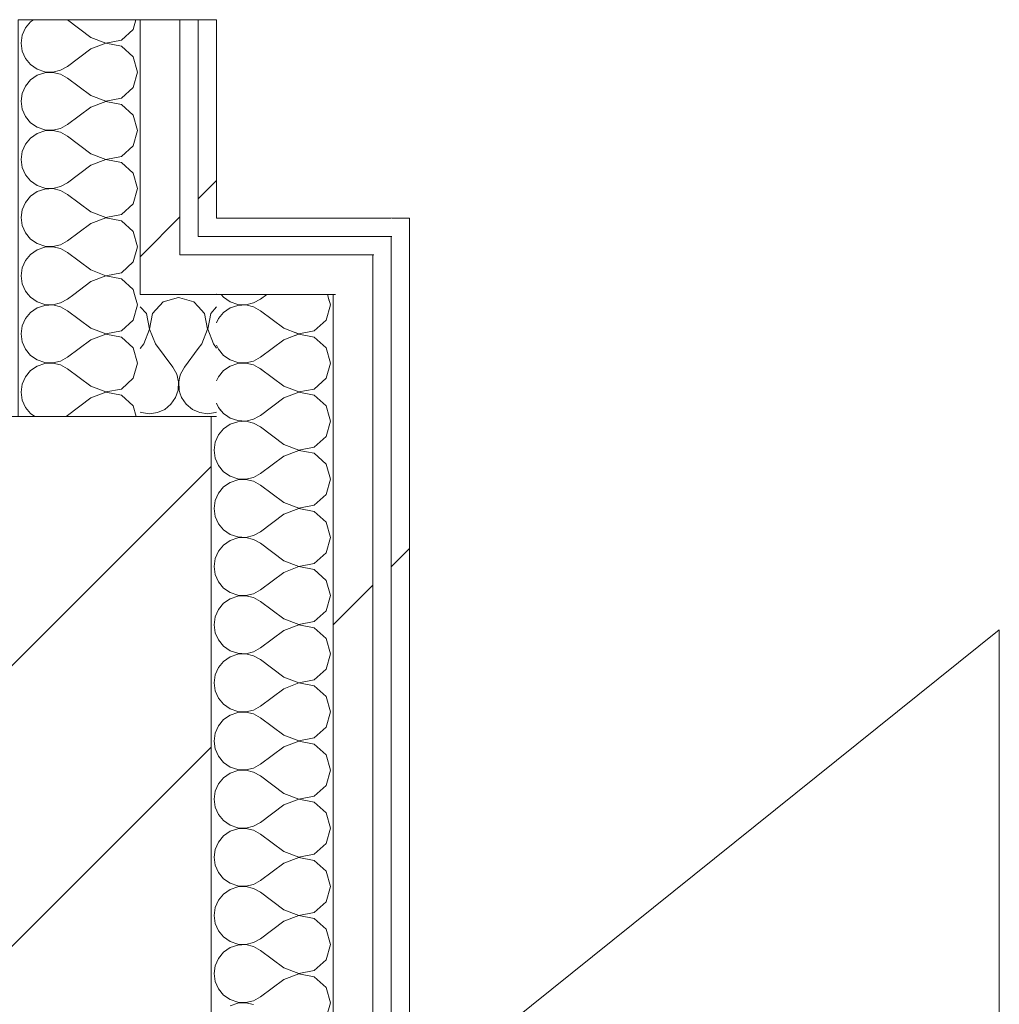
# Model space of a CAD drawing. Header units: millimetres. Extents: x -40968 to 77376, y -17881 to 4746.
# Tile 175 of 180: x -1681 to -1360, y -12181 to -11859. Entities that reach past the tile are written whole.
import ezdxf

# ---------------------------------------------------------------- set-up
doc = ezdxf.new("R2010")
doc.units = ezdxf.units.MM
doc.header["$MEASUREMENT"] = 0
doc.linetypes.add('Wipeout_Contour', pattern=[1000, 0, -1000])
doc.layers.add('10_ESTR_Pilars', color=7, linetype='Continuous')
doc.layers.add('Nuevo_08_E_Envans secs', color=7, linetype='Continuous')
for name, color, linetype, lineweight in [('10_ESTR_Pilars_Pluma_Nº__28', 7, 'Continuous', 20), ('10_ESTR_Pilars_Pluma_Nº__42', 8, 'Continuous', 25), ('Nuevo_01_2D_Acabats_Pluma_Nº__20', 1, 'Continuous', 5), ('Nuevo_08_E_Envans secs_Pluma_Nº__1', 7, 'Continuous', 5)]:
    doc.layers.add(name, color=color, linetype=linetype, lineweight=lineweight)
for name, color, linetype, lineweight, true_color in [('Nuevo_08_E_Envans secs_Pluma_Nº__102', 7, 'Continuous', 5, 0xcccccc), ('Nuevo_08_E_Envans secs_Pluma_Nº__171', 171, 'Continuous', 13, 0xaaaaff), ('Nuevo_08_E_Envans secs_Pluma_Nº__177', 7, 'Continuous', 15, 0xf7e046)]:
    doc.layers.add(name, color=color, linetype=linetype, lineweight=lineweight, true_color=true_color)
pattern_1 = [(45, (0, 0), (-183.848, 183.848), [195, -65]), (45, (7e-14, 183.85), (-183.848, 183.848), [195, -65])]

# ---------------------------------------------------------------- blocks, each defined once
blk = doc.blocks.new('*X364')
at = {"layer": 'Nuevo_08_E_Envans secs_Pluma_Nº__102', "color": 254, "linetype": 'Continuous', "lineweight": 5, "true_color": 0xcccccc}
for p, q in [((-1614.6, -11948.97), (-1613.84, -11949.89)), ((-1613.84, -11949.89), (-1611.68, -11951.38)), ((-1611.68, -11951.38), (-1609.19, -11952.22)), ((-1606.56, -11952.34), (-1604, -11951.75)), ((-1604, -11951.75), (-1601.7, -11950.48)), ((-1599.7, -11948.97), (-1601.7, -11950.48)), ((-1579.23, -11951.05), (-1579.81, -11948.97)), ((-1613.84, -11954.87), (-1615.52, -11956.9)), ((-1611.68, -11953.39), (-1613.84, -11954.87)), ((-1609.19, -11952.55), (-1611.68, -11953.39)), ((-1609.19, -11952.22), (-1606.56, -11952.34)), ((-1606.56, -11952.42), (-1609.19, -11952.55)), ((-1604, -11953.01), (-1606.56, -11952.42)), ((-1601.7, -11954.29), (-1604, -11953.01)), ((-1594.08, -11960), (-1601.7, -11954.29)), ((-1615.52, -11956.9), (-1616.11, -11958.24)), ((-1594.08, -11960), (-1589.6, -11961.72)), ((-1594.08, -11963.81), (-1601.7, -11969.52)), ((-1590.18, -11962.31), (-1594.08, -11963.81)), ((-1616.11, -11965.57), (-1615.52, -11966.91)), ((-1615.52, -11966.91), (-1613.84, -11968.94)), ((-1613.84, -11968.94), (-1611.68, -11970.42)), ((-1611.68, -11970.42), (-1609.19, -11971.26)), ((-1606.56, -11971.39), (-1604, -11970.8)), ((-1604, -11970.8), (-1601.7, -11969.52)), ((-1613.84, -11973.92), (-1615.52, -11975.95)), ((-1611.68, -11972.43), (-1613.84, -11973.92)), ((-1609.19, -11971.59), (-1611.68, -11972.43)), ((-1609.19, -11971.26), (-1606.56, -11971.39)), ((-1606.56, -11971.47), (-1609.19, -11971.59)), ((-1604, -11972.06), (-1606.56, -11971.47)), ((-1601.7, -11973.33), (-1604, -11972.06)), ((-1601.24, -11973.68), (-1601.7, -11973.33)), ((-1615.52, -11975.95), (-1616.11, -11977.28)), ((-1616.11, -11984.62), (-1615.52, -11985.96)), ((-1615.52, -11985.96), (-1614.44, -11987.26))]:
    blk.add_line(p, q, dxfattribs=at)
blk = doc.blocks.new('*X366')
at = {"layer": 'Nuevo_08_E_Envans secs_Pluma_Nº__102', "color": 254, "linetype": 'Continuous', "lineweight": 5, "true_color": 0xcccccc}
for p, q in [((-1612.4, -11988.97), (-1611.68, -11989.47)), ((-1611.68, -11989.47), (-1609.19, -11990.31)), ((-1609.19, -11990.31), (-1606.56, -11990.44)), ((-1606.56, -11990.51), (-1609.19, -11990.64)), ((-1606.56, -11990.44), (-1604, -11989.84)), ((-1604, -11991.11), (-1606.56, -11990.51)), ((-1604, -11989.84), (-1602.43, -11988.97)), ((-1580.27, -11995.48), (-1578.85, -11990.48)), ((-1578.85, -11990.48), (-1579.27, -11988.97)), ((-1613.84, -11992.97), (-1615.52, -11994.99)), ((-1611.68, -11991.48), (-1613.84, -11992.97)), ((-1609.19, -11990.64), (-1611.68, -11991.48)), ((-1601.7, -11992.38), (-1604, -11991.11)), ((-1594.08, -11998.1), (-1601.7, -11992.38)), ((-1615.52, -11994.99), (-1616.58, -11997.4)), ((-1584.11, -11998.99), (-1580.27, -11995.48)), ((-1616.58, -11997.4), (-1616.94, -12000)), ((-1616.94, -12000), (-1616.58, -12002.6)), ((-1594.08, -11998.1), (-1589.23, -11999.96)), ((-1589.23, -12000.04), (-1594.08, -12001.9)), ((-1589.23, -11999.96), (-1584.11, -11998.99)), ((-1584.11, -12001.01), (-1589.23, -12000.04)), ((-1616.58, -12002.6), (-1615.52, -12005.01)), ((-1594.08, -12001.9), (-1601.7, -12007.62)), ((-1580.27, -12004.52), (-1584.11, -12001.01)), ((-1615.52, -12005.01), (-1613.84, -12007.03)), ((-1578.85, -12009.52), (-1580.27, -12004.52)), ((-1613.84, -12007.03), (-1611.68, -12008.52)), ((-1611.68, -12008.52), (-1609.19, -12009.36)), ((-1609.19, -12009.69), (-1611.68, -12010.53)), ((-1609.19, -12009.36), (-1606.56, -12009.49)), ((-1606.56, -12009.56), (-1609.19, -12009.69)), ((-1606.56, -12009.49), (-1604, -12008.89)), ((-1604, -12010.16), (-1606.56, -12009.56)), ((-1604, -12008.89), (-1601.7, -12007.62)), ((-1580.27, -12014.53), (-1578.85, -12009.52)), ((-1613.84, -12012.02), (-1615.52, -12014.04)), ((-1611.68, -12010.53), (-1613.84, -12012.02)), ((-1601.7, -12011.43), (-1604, -12010.16)), ((-1594.08, -12017.14), (-1601.7, -12011.43)), ((-1615.52, -12014.04), (-1616.58, -12016.45)), ((-1584.11, -12018.04), (-1580.27, -12014.53)), ((-1616.58, -12016.45), (-1616.94, -12019.05)), ((-1616.94, -12019.05), (-1616.58, -12021.65)), ((-1594.08, -12017.14), (-1589.23, -12019.01)), ((-1589.23, -12019.09), (-1594.08, -12020.95)), ((-1589.23, -12019.01), (-1584.11, -12018.04)), ((-1584.11, -12020.05), (-1589.23, -12019.09)), ((-1616.58, -12021.65), (-1615.52, -12024.05)), ((-1594.08, -12020.95), (-1601.7, -12026.67)), ((-1580.27, -12023.56), (-1584.11, -12020.05)), ((-1615.52, -12024.05), (-1613.84, -12026.08)), ((-1578.85, -12028.57), (-1580.27, -12023.56)), ((-1613.84, -12026.08), (-1611.68, -12027.57)), ((-1611.68, -12027.57), (-1609.19, -12028.41)), ((-1609.19, -12028.74), (-1611.68, -12029.58)), ((-1609.19, -12028.41), (-1606.56, -12028.53)), ((-1606.56, -12028.61), (-1609.19, -12028.74)), ((-1606.56, -12028.53), (-1604, -12027.94)), ((-1604, -12029.2), (-1606.56, -12028.61)), ((-1604, -12027.94), (-1601.7, -12026.67)), ((-1601.7, -12030.48), (-1604, -12029.2)), ((-1580.27, -12033.58), (-1578.85, -12028.57)), ((-1613.84, -12031.06), (-1615.52, -12033.09)), ((-1611.68, -12029.58), (-1613.84, -12031.06)), ((-1594.08, -12036.19), (-1601.7, -12030.48)), ((-1616.58, -12035.49), (-1616.94, -12038.1)), ((-1615.52, -12033.09), (-1616.58, -12035.49)), ((-1584.11, -12037.09), (-1580.27, -12033.58)), ((-1616.94, -12038.1), (-1616.58, -12040.7)), ((-1594.08, -12036.19), (-1589.23, -12038.06)), ((-1589.23, -12038.13), (-1594.08, -12040)), ((-1589.23, -12038.06), (-1584.11, -12037.09)), ((-1584.11, -12039.1), (-1589.23, -12038.13)), ((-1616.58, -12040.7), (-1615.52, -12043.1)), ((-1594.08, -12040), (-1601.7, -12045.71)), ((-1580.27, -12042.61), (-1584.11, -12039.1)), ((-1615.52, -12043.1), (-1613.84, -12045.13)), ((-1613.84, -12045.13), (-1611.68, -12046.61)), ((-1578.85, -12047.62), (-1580.27, -12042.61)), ((-1611.68, -12046.61), (-1609.19, -12047.45)), ((-1609.19, -12047.78), (-1611.68, -12048.62)), ((-1609.19, -12047.45), (-1606.56, -12047.58)), ((-1606.56, -12047.66), (-1609.19, -12047.78)), ((-1606.56, -12047.58), (-1604, -12046.99)), ((-1604, -12048.25), (-1606.56, -12047.66)), ((-1604, -12046.99), (-1601.7, -12045.71)), ((-1601.7, -12049.52), (-1604, -12048.25)), ((-1580.27, -12052.63), (-1578.85, -12047.62)), ((-1613.84, -12050.11), (-1615.52, -12052.14)), ((-1611.68, -12048.62), (-1613.84, -12050.11)), ((-1594.08, -12055.24), (-1601.7, -12049.52)), ((-1616.58, -12054.54), (-1616.94, -12057.14)), ((-1615.52, -12052.14), (-1616.58, -12054.54)), ((-1584.11, -12056.14), (-1580.27, -12052.63)), ((-1616.94, -12057.14), (-1616.58, -12059.75)), ((-1594.08, -12055.24), (-1589.23, -12057.1)), ((-1589.23, -12057.18), (-1594.08, -12059.05)), ((-1589.23, -12057.1), (-1584.11, -12056.14)), ((-1584.11, -12058.15), (-1589.23, -12057.18)), ((-1580.27, -12061.66), (-1584.11, -12058.15)), ((-1616.58, -12059.75), (-1615.52, -12062.15)), ((-1594.08, -12059.05), (-1601.7, -12064.76)), ((-1615.52, -12062.15), (-1613.84, -12064.17)), ((-1613.84, -12064.17), (-1611.68, -12065.66)), ((-1578.85, -12066.67), (-1580.27, -12061.66)), ((-1611.68, -12067.67), (-1613.84, -12069.16)), ((-1611.68, -12065.66), (-1609.19, -12066.5)), ((-1609.19, -12066.83), (-1611.68, -12067.67)), ((-1609.19, -12066.5), (-1606.56, -12066.63)), ((-1606.56, -12066.71), (-1609.19, -12066.83)), ((-1606.56, -12066.63), (-1604, -12066.03)), ((-1604, -12067.3), (-1606.56, -12066.71)), ((-1604, -12066.03), (-1601.7, -12064.76)), ((-1601.7, -12068.57), (-1604, -12067.3)), ((-1580.27, -12071.67), (-1578.85, -12066.67)), ((-1613.84, -12069.16), (-1615.52, -12071.18)), ((-1594.08, -12074.29), (-1601.7, -12068.57)), ((-1616.58, -12073.59), (-1616.94, -12076.19)), ((-1615.52, -12071.18), (-1616.58, -12073.59)), ((-1594.08, -12074.29), (-1589.23, -12076.15)), ((-1584.11, -12075.19), (-1580.27, -12071.67)), ((-1616.94, -12076.19), (-1616.58, -12078.79)), ((-1589.23, -12076.23), (-1594.08, -12078.1)), ((-1589.23, -12076.15), (-1584.11, -12075.19)), ((-1584.11, -12077.2), (-1589.23, -12076.23)), ((-1580.27, -12080.71), (-1584.11, -12077.2)), ((-1616.58, -12078.79), (-1615.52, -12081.2)), ((-1594.08, -12078.1), (-1601.7, -12083.81)), ((-1578.85, -12085.71), (-1580.27, -12080.71)), ((-1615.52, -12081.2), (-1613.84, -12083.22)), ((-1613.84, -12083.22), (-1611.68, -12084.71)), ((-1604, -12085.08), (-1601.7, -12083.81)), ((-1611.68, -12086.72), (-1613.84, -12088.21)), ((-1611.68, -12084.71), (-1609.19, -12085.55)), ((-1609.19, -12085.88), (-1611.68, -12086.72)), ((-1609.19, -12085.55), (-1606.56, -12085.68)), ((-1606.56, -12085.75), (-1609.19, -12085.88)), ((-1606.56, -12085.68), (-1604, -12085.08)), ((-1604, -12086.35), (-1606.56, -12085.75)), ((-1601.7, -12087.62), (-1604, -12086.35)), ((-1580.27, -12090.72), (-1578.85, -12085.71)), ((-1615.52, -12090.23), (-1616.58, -12092.64)), ((-1613.84, -12088.21), (-1615.52, -12090.23)), ((-1594.08, -12093.33), (-1601.7, -12087.62)), ((-1616.58, -12092.64), (-1616.94, -12095.24)), ((-1594.08, -12093.33), (-1589.23, -12095.2)), ((-1584.11, -12094.23), (-1580.27, -12090.72)), ((-1616.94, -12095.24), (-1616.58, -12097.84)), ((-1589.23, -12095.28), (-1594.08, -12097.14)), ((-1589.23, -12095.2), (-1584.11, -12094.23)), ((-1584.11, -12096.24), (-1589.23, -12095.28)), ((-1580.27, -12099.75), (-1584.11, -12096.24)), ((-1616.58, -12097.84), (-1615.52, -12100.25)), ((-1594.08, -12097.14), (-1601.7, -12102.86)), ((-1578.85, -12104.76), (-1580.27, -12099.75)), ((-1615.52, -12100.25), (-1613.84, -12102.27)), ((-1613.84, -12102.27), (-1611.68, -12103.76)), ((-1604, -12104.13), (-1601.7, -12102.86)), ((-1611.68, -12105.77), (-1613.84, -12107.26)), ((-1611.68, -12103.76), (-1609.19, -12104.6)), ((-1609.19, -12104.93), (-1611.68, -12105.77)), ((-1609.19, -12104.6), (-1606.56, -12104.72)), ((-1606.56, -12104.8), (-1609.19, -12104.93)), ((-1606.56, -12104.72), (-1604, -12104.13)), ((-1604, -12105.4), (-1606.56, -12104.8)), ((-1601.7, -12106.67), (-1604, -12105.4)), ((-1580.27, -12109.77), (-1578.85, -12104.76)), ((-1615.52, -12109.28), (-1616.58, -12111.68)), ((-1613.84, -12107.26), (-1615.52, -12109.28)), ((-1594.08, -12112.38), (-1601.7, -12106.67)), ((-1584.11, -12113.28), (-1580.27, -12109.77)), ((-1616.58, -12111.68), (-1616.94, -12114.29)), ((-1594.08, -12112.38), (-1589.23, -12114.25)), ((-1616.94, -12114.29), (-1616.58, -12116.89)), ((-1594.08, -12116.19), (-1601.7, -12121.9)), ((-1589.23, -12114.32), (-1594.08, -12116.19)), ((-1589.23, -12114.25), (-1584.11, -12113.28)), ((-1584.11, -12115.29), (-1589.23, -12114.32)), ((-1580.27, -12118.8), (-1584.11, -12115.29)), ((-1616.58, -12116.89), (-1615.52, -12119.29)), ((-1615.52, -12119.29), (-1613.84, -12121.32)), ((-1578.85, -12123.81), (-1580.27, -12118.8)), ((-1613.84, -12121.32), (-1611.68, -12122.8)), ((-1604, -12123.18), (-1601.7, -12121.9)), ((-1611.68, -12124.81), (-1613.84, -12126.3)), ((-1611.68, -12122.8), (-1609.19, -12123.64)), ((-1609.19, -12123.98), (-1611.68, -12124.81)), ((-1609.19, -12123.64), (-1606.56, -12123.77)), ((-1606.56, -12123.85), (-1609.19, -12123.98)), ((-1606.56, -12123.77), (-1604, -12123.18)), ((-1604, -12124.44), (-1606.56, -12123.85)), ((-1601.7, -12125.71), (-1604, -12124.44)), ((-1594.08, -12131.43), (-1601.7, -12125.71)), ((-1580.27, -12128.82), (-1578.85, -12123.81)), ((-1615.52, -12128.33), (-1616.58, -12130.73)), ((-1613.84, -12126.3), (-1615.52, -12128.33)), ((-1584.11, -12132.33), (-1580.27, -12128.82)), ((-1616.58, -12130.73), (-1616.94, -12133.33)), ((-1594.08, -12131.43), (-1589.23, -12133.29)), ((-1589.23, -12133.29), (-1584.11, -12132.33)), ((-1616.94, -12133.33), (-1616.58, -12135.94)), ((-1594.08, -12135.24), (-1601.7, -12140.95)), ((-1589.23, -12133.37), (-1594.08, -12135.24)), ((-1584.11, -12134.34), (-1589.23, -12133.37)), ((-1580.27, -12137.85), (-1584.11, -12134.34)), ((-1616.58, -12135.94), (-1615.52, -12138.34)), ((-1615.52, -12138.34), (-1613.84, -12140.36)), ((-1578.85, -12142.86), (-1580.27, -12137.85)), ((-1613.84, -12140.36), (-1611.68, -12141.85)), ((-1611.68, -12141.85), (-1609.19, -12142.69)), ((-1604, -12142.22), (-1601.7, -12140.95)), ((-1613.84, -12145.35), (-1615.52, -12147.37)), ((-1611.68, -12143.86), (-1613.84, -12145.35)), ((-1609.19, -12143.02), (-1611.68, -12143.86)), ((-1609.19, -12142.69), (-1606.56, -12142.82)), ((-1606.56, -12142.9), (-1609.19, -12143.02)), ((-1606.56, -12142.82), (-1604, -12142.22)), ((-1604, -12143.49), (-1606.56, -12142.9)), ((-1601.7, -12144.76), (-1604, -12143.49)), ((-1594.08, -12150.48), (-1601.7, -12144.76)), ((-1580.27, -12147.86), (-1578.85, -12142.86)), ((-1615.52, -12147.37), (-1616.58, -12149.78)), ((-1584.11, -12151.38), (-1580.27, -12147.86)), ((-1616.58, -12149.78), (-1616.94, -12152.38)), ((-1594.08, -12150.48), (-1589.23, -12152.34)), ((-1589.23, -12152.34), (-1584.11, -12151.38)), ((-1616.94, -12152.38), (-1616.58, -12154.98)), ((-1616.58, -12154.98), (-1615.52, -12157.39)), ((-1594.08, -12154.29), (-1601.7, -12160)), ((-1589.23, -12152.42), (-1594.08, -12154.29)), ((-1584.11, -12153.39), (-1589.23, -12152.42)), ((-1580.27, -12156.9), (-1584.11, -12153.39)), ((-1615.52, -12157.39), (-1613.84, -12159.41)), ((-1578.85, -12161.9), (-1580.27, -12156.9)), ((-1613.84, -12159.41), (-1611.68, -12160.9)), ((-1611.68, -12160.9), (-1609.19, -12161.74)), ((-1606.56, -12161.87), (-1604, -12161.27)), ((-1604, -12161.27), (-1601.7, -12160)), ((-1613.84, -12164.4), (-1615.52, -12166.42)), ((-1611.68, -12162.91), (-1613.84, -12164.4)), ((-1609.19, -12162.07), (-1611.68, -12162.91)), ((-1609.19, -12161.74), (-1606.56, -12161.87)), ((-1606.56, -12161.94), (-1609.19, -12162.07)), ((-1604, -12162.54), (-1606.56, -12161.94)), ((-1601.7, -12163.81), (-1604, -12162.54)), ((-1594.08, -12169.52), (-1601.7, -12163.81)), ((-1580.27, -12166.91), (-1578.85, -12161.9)), ((-1615.52, -12166.42), (-1616.58, -12168.83)), ((-1584.11, -12170.42), (-1580.27, -12166.91)), ((-1616.58, -12168.83), (-1616.94, -12171.43)), ((-1594.08, -12169.52), (-1589.23, -12171.39)), ((-1589.23, -12171.39), (-1584.11, -12170.42)), ((-1616.94, -12171.43), (-1616.58, -12174.03)), ((-1616.58, -12174.03), (-1615.52, -12176.44)), ((-1594.08, -12173.33), (-1601.7, -12179.05)), ((-1589.23, -12171.47), (-1594.08, -12173.33)), ((-1584.11, -12172.43), (-1589.23, -12171.47)), ((-1580.27, -12175.95), (-1584.11, -12172.43)), ((-1615.52, -12176.44), (-1613.84, -12178.46)), ((-1578.85, -12180.95), (-1580.27, -12175.95)), ((-1613.84, -12178.46), (-1611.68, -12179.95)), ((-1611.68, -12179.95), (-1609.19, -12180.79)), ((-1609.19, -12180.79), (-1606.56, -12180.91)), ((-1606.56, -12180.91), (-1604, -12180.32)), ((-1604, -12180.32), (-1601.7, -12179.05)), ((-1609.19, -12181.12), (-1611.68, -12181.96)), ((-1606.56, -12180.99), (-1609.19, -12181.12)), ((-1604, -12181.59), (-1606.56, -12180.99)), ((-1580.27, -12185.96), (-1578.85, -12180.95))]:
    blk.add_line(p, q, dxfattribs=at)
blk = doc.blocks.new('*X367')
at = {"layer": 'Nuevo_08_E_Envans secs_Pluma_Nº__102', "color": 254, "linetype": 'Continuous', "lineweight": 5, "true_color": 0xcccccc}
for p, q in [((-1578.85, -11952.38), (-1579.39, -11950.47)), ((-1580.27, -11957.39), (-1578.85, -11952.38)), ((-1584.11, -11960.9), (-1580.27, -11957.39)), ((-1590.35, -11961.43), (-1589.23, -11961.87)), ((-1589.23, -11961.87), (-1584.11, -11960.9)), ((-1589.23, -11961.94), (-1591.88, -11962.96)), ((-1584.11, -11962.91), (-1589.23, -11961.94)), ((-1580.27, -11966.42), (-1584.11, -11962.91)), ((-1578.85, -11971.43), (-1580.27, -11966.42)), ((-1601.7, -11973.33), (-1602.06, -11973.14)), ((-1594.08, -11979.05), (-1601.7, -11973.33)), ((-1580.27, -11976.44), (-1578.85, -11971.43)), ((-1584.11, -11979.95), (-1580.27, -11976.44)), ((-1594.08, -11979.05), (-1589.23, -11980.91)), ((-1589.23, -11980.91), (-1584.11, -11979.95)), ((-1594.08, -11982.86), (-1601.7, -11988.57)), ((-1589.23, -11980.99), (-1594.08, -11982.86)), ((-1584.11, -11981.96), (-1589.23, -11980.99)), ((-1580.27, -11985.47), (-1584.11, -11981.96)), ((-1615.23, -11986.31), (-1613.84, -11987.98)), ((-1579.27, -11988.97), (-1580.27, -11985.47)), ((-1613.84, -11987.98), (-1612.4, -11988.97)), ((-1602.43, -11988.97), (-1601.7, -11988.57))]:
    blk.add_line(p, q, dxfattribs=at)
blk = doc.blocks.new('Muro_124_5', base_point=(-1552.89, -12503.98))
at = {"layer": 'Nuevo_08_E_Envans secs', "color": 7, "lineweight": 20}
blk.add_blockref('*X364', (0, 0), dxfattribs=at)
at = {"color": 254, "linetype": 'Wipeout_Contour', "lineweight": 0, "ltscale": 36080.902134}
blk.add_wipeout([(-1558.73, -11929.97), (-1552.89, -11923.97), (-1558.73, -11923.97)], dxfattribs=at).dxf.layer = 'Nuevo_08_E_Envans secs'
at = {"color": 254, "linetype": 'Wipeout_Contour', "lineweight": 0, "ltscale": 36129.862397}
blk.add_wipeout([(-1577.21, -11948.97), (-1564.56, -11935.97), (-1577.21, -11935.97)], dxfattribs=at).dxf.layer = 'Nuevo_08_E_Envans secs'
at = {"layer": 'Nuevo_08_E_Envans secs_Pluma_Nº__171', "linetype": 'Continuous', "lineweight": 13, "true_color": 0xaaaaff}
h = blk.add_hatch(dxfattribs=at)
h.set_pattern_fill('Panellat_HPL_0005', color=161, style=0, pattern_type=2)
h.set_pattern_definition(pattern_1)
h.paths.add_polyline_path([(-1558.73, -11929.97), (-1552.89, -11923.97), (-1558.73, -11923.97)])
at = {"layer": 'Nuevo_08_E_Envans secs_Pluma_Nº__177', "linetype": 'Continuous', "lineweight": 15, "true_color": 0xf7e046}
h = blk.add_hatch(dxfattribs=at)
h.set_pattern_fill('Panellat_HPL_0005', color=53, style=0, pattern_type=2)
h.set_pattern_definition(pattern_1)
h.paths.add_polyline_path([(-1577.21, -11948.97), (-1564.56, -11935.97), (-1577.21, -11935.97)])
at = {"color": 254, "linetype": 'Wipeout_Contour', "lineweight": 0, "ltscale": 49250.909001}
blk.add_wipeout([(-1552.89, -11929.97), (-1558.89, -11929.97), (-1558.89, -12497.98), (-1552.89, -12497.98)], dxfattribs=at).dxf.layer = 'Nuevo_08_E_Envans secs'
at = {"color": 254, "linetype": 'Wipeout_Contour', "lineweight": 0, "ltscale": 49258.764095}
blk.add_wipeout([(-1577.89, -11948.97), (-1577.89, -12478.98), (-1564.89, -12478.98), (-1564.89, -11948.97)], dxfattribs=at).dxf.layer = 'Nuevo_08_E_Envans secs'
at = {"layer": 'Nuevo_08_E_Envans secs_Pluma_Nº__171', "linetype": 'Continuous', "lineweight": 13, "true_color": 0xaaaaff}
h = blk.add_hatch(dxfattribs=at)
h.set_pattern_fill('Panellat_HPL_0005', color=161, style=0, pattern_type=2)
h.set_pattern_definition(pattern_1)
h.paths.add_polyline_path([(-1552.89, -11929.97), (-1558.89, -11929.97), (-1558.89, -12497.98), (-1552.89, -12497.98)])
at = {"layer": 'Nuevo_08_E_Envans secs_Pluma_Nº__177', "linetype": 'Continuous', "lineweight": 15, "true_color": 0xf7e046}
h = blk.add_hatch(dxfattribs=at)
h.set_pattern_fill('Panellat_HPL_0005', color=53, style=0, pattern_type=2)
h.set_pattern_definition(pattern_1)
h.paths.add_polyline_path([(-1577.89, -11948.97), (-1577.89, -12478.98), (-1564.89, -12478.98), (-1564.89, -11948.97)])
at = {"layer": 'Nuevo_08_E_Envans secs_Pluma_Nº__1', "color": 7, "linetype": 'Continuous', "lineweight": 5}
for p, q in [((-1558.89, -12491.98), (-1558.89, -11935.97)), ((-1577.89, -12438.98), (-1577.89, -11988.97))]:
    blk.add_line(p, q, dxfattribs=at)
at = {"layer": 'Nuevo_08_E_Envans secs', "color": 7, "lineweight": 20}
blk.add_blockref('*X366', (0, 0), dxfattribs=at)
at = {"color": 254, "linetype": 'Wipeout_Contour', "lineweight": 0, "ltscale": 36087.239253}
blk.add_wipeout([(-1558.89, -11929.97), (-1552.89, -11929.97), (-1552.89, -11923.97)], dxfattribs=at).dxf.layer = 'Nuevo_08_E_Envans secs'
at = {"color": 254, "linetype": 'Wipeout_Contour', "lineweight": 0, "ltscale": 36142.399939}
blk.add_wipeout([(-1577.89, -11948.97), (-1564.89, -11948.97), (-1564.89, -11935.97)], dxfattribs=at).dxf.layer = 'Nuevo_08_E_Envans secs'
at = {"layer": 'Nuevo_08_E_Envans secs_Pluma_Nº__171', "linetype": 'Continuous', "lineweight": 13, "true_color": 0xaaaaff}
h = blk.add_hatch(dxfattribs=at)
h.set_pattern_fill('Panellat_HPL_0005', color=161, style=0, pattern_type=2)
h.set_pattern_definition(pattern_1)
h.paths.add_polyline_path([(-1558.89, -11929.97), (-1552.89, -11929.97), (-1552.89, -11923.97)])
at = {"layer": 'Nuevo_08_E_Envans secs_Pluma_Nº__177', "linetype": 'Continuous', "lineweight": 15, "true_color": 0xf7e046}
h = blk.add_hatch(dxfattribs=at)
h.set_pattern_fill('Panellat_HPL_0005', color=53, style=0, pattern_type=2)
h.set_pattern_definition(pattern_1)
h.paths.add_polyline_path([(-1577.89, -11948.97), (-1564.89, -11948.97), (-1564.89, -11935.97)])
at = {"layer": 'Nuevo_08_E_Envans secs_Pluma_Nº__1', "color": 7, "linetype": 'Continuous', "lineweight": 5}
for p, q in [((-1558.73, -11929.97), (-1564.56, -11929.97)), ((-1558.89, -11935.97), (-1558.89, -11929.97)), ((-1564.56, -11935.97), (-1577.21, -11935.97)), ((-1564.89, -11948.97), (-1564.89, -11935.97)), ((-1577.21, -11948.97), (-1616.11, -11948.97)), ((-1577.89, -11988.97), (-1577.89, -11948.97)), ((-1564.89, -12478.98), (-1564.89, -11948.97))]:
    blk.add_line(p, q, dxfattribs=at)
at = {"layer": 'Nuevo_08_E_Envans secs_Pluma_Nº__1', "color": 7, "linetype": 'Continuous', "lineweight": 5, "flags": 128}
for points in [[(-1552.89, -11923.97), (-1558.89, -11923.97)], [(-1552.89, -12503.98), (-1552.89, -11923.97)]]:
    blk.add_lwpolyline(points, dxfattribs=at)
at = {"layer": 'Nuevo_08_E_Envans secs', "color": 7, "lineweight": 20}
blk.add_blockref('*X367', (0, 0), dxfattribs=at)
blk = doc.blocks.new('*X369')
at = {"layer": 'Nuevo_08_E_Envans secs_Pluma_Nº__102', "color": 254, "linetype": 'Continuous', "lineweight": 5, "true_color": 0xcccccc}
for p, q in [((-1677.81, -11948.97), (-1677.06, -11949.89)), ((-1677.06, -11949.89), (-1674.89, -11951.38)), ((-1674.89, -11951.38), (-1672.4, -11952.22)), ((-1669.78, -11952.34), (-1667.22, -11951.75)), ((-1667.22, -11951.75), (-1664.92, -11950.48)), ((-1662.92, -11948.97), (-1664.92, -11950.48)), ((-1642.06, -11952.38), (-1643.03, -11948.97)), ((-1677.06, -11954.87), (-1678.73, -11956.9)), ((-1674.89, -11953.39), (-1677.06, -11954.87)), ((-1672.4, -11952.55), (-1674.89, -11953.39)), ((-1672.4, -11952.22), (-1669.78, -11952.34)), ((-1669.78, -11952.42), (-1672.4, -11952.55)), ((-1667.22, -11953.01), (-1669.78, -11952.42)), ((-1664.92, -11954.29), (-1667.22, -11953.01)), ((-1657.3, -11960), (-1664.92, -11954.29)), ((-1643.48, -11957.39), (-1642.06, -11952.38)), ((-1678.73, -11956.9), (-1679.79, -11959.3)), ((-1647.33, -11960.9), (-1643.48, -11957.39)), ((-1679.79, -11959.3), (-1680.16, -11961.9)), ((-1657.3, -11960), (-1652.44, -11961.87)), ((-1652.44, -11961.87), (-1647.33, -11960.9)), ((-1680.16, -11961.9), (-1679.79, -11964.51)), ((-1679.79, -11964.51), (-1678.73, -11966.91)), ((-1657.3, -11963.81), (-1664.92, -11969.52)), ((-1652.44, -11961.94), (-1657.3, -11963.81)), ((-1647.33, -11962.91), (-1652.44, -11961.94)), ((-1643.48, -11966.42), (-1647.33, -11962.91)), ((-1678.73, -11966.91), (-1677.06, -11968.94)), ((-1642.06, -11971.43), (-1643.48, -11966.42)), ((-1677.06, -11968.94), (-1674.89, -11970.42)), ((-1674.89, -11970.42), (-1672.4, -11971.26)), ((-1669.78, -11971.39), (-1667.22, -11970.8)), ((-1667.22, -11970.8), (-1664.92, -11969.52)), ((-1677.06, -11973.92), (-1678.73, -11975.95)), ((-1674.89, -11972.43), (-1677.06, -11973.92)), ((-1672.4, -11971.59), (-1674.89, -11972.43)), ((-1672.4, -11971.26), (-1669.78, -11971.39)), ((-1669.78, -11971.47), (-1672.4, -11971.59)), ((-1667.22, -11972.06), (-1669.78, -11971.47)), ((-1664.92, -11973.33), (-1667.22, -11972.06)), ((-1657.3, -11979.05), (-1664.92, -11973.33)), ((-1643.48, -11976.44), (-1642.06, -11971.43)), ((-1678.73, -11975.95), (-1679.79, -11978.35)), ((-1647.33, -11979.95), (-1643.48, -11976.44)), ((-1679.79, -11978.35), (-1680.16, -11980.95)), ((-1657.3, -11979.05), (-1652.44, -11980.91)), ((-1652.44, -11980.91), (-1647.33, -11979.95)), ((-1680.16, -11980.95), (-1679.79, -11983.55)), ((-1679.79, -11983.55), (-1678.73, -11985.96)), ((-1657.3, -11982.86), (-1664.92, -11988.57)), ((-1652.44, -11980.99), (-1657.3, -11982.86)), ((-1647.33, -11981.96), (-1652.44, -11980.99)), ((-1643.48, -11985.47), (-1647.33, -11981.96)), ((-1678.73, -11985.96), (-1677.06, -11987.98)), ((-1642.49, -11988.97), (-1643.48, -11985.47)), ((-1677.06, -11987.98), (-1675.62, -11988.97)), ((-1665.65, -11988.97), (-1664.92, -11988.57))]:
    blk.add_line(p, q, dxfattribs=at)
blk = doc.blocks.new('*X370')
at = {"layer": 'Nuevo_08_E_Envans secs_Pluma_Nº__102', "color": 254, "linetype": 'Continuous', "lineweight": 5, "true_color": 0xcccccc}
for p, q in [((-1677.06, -11859.64), (-1678.73, -11861.66)), ((-1676.1, -11858.98), (-1677.06, -11859.64)), ((-1664.92, -11859.05), (-1665.05, -11858.98)), ((-1657.3, -11864.76), (-1664.92, -11859.05)), ((-1643.48, -11862.15), (-1642.58, -11858.98)), ((-1679.79, -11864.06), (-1680.16, -11866.67)), ((-1678.73, -11861.66), (-1679.79, -11864.06)), ((-1657.3, -11864.76), (-1652.44, -11866.63)), ((-1647.33, -11865.66), (-1643.48, -11862.15)), ((-1680.16, -11866.67), (-1679.79, -11869.27)), ((-1652.44, -11866.71), (-1657.3, -11868.57)), ((-1652.44, -11866.63), (-1647.33, -11865.66)), ((-1647.33, -11867.67), (-1652.44, -11866.71)), ((-1643.48, -11871.18), (-1647.33, -11867.67)), ((-1679.79, -11869.27), (-1678.73, -11871.67)), ((-1657.3, -11868.57), (-1664.92, -11874.29)), ((-1642.06, -11876.19), (-1643.48, -11871.18)), ((-1678.73, -11871.67), (-1677.06, -11873.7)), ((-1677.06, -11873.7), (-1674.89, -11875.19)), ((-1667.22, -11875.56), (-1664.92, -11874.29)), ((-1674.89, -11877.2), (-1677.06, -11878.68)), ((-1674.89, -11875.19), (-1672.4, -11876.02)), ((-1672.4, -11876.36), (-1674.89, -11877.2)), ((-1672.4, -11876.02), (-1669.78, -11876.15)), ((-1669.78, -11876.23), (-1672.4, -11876.36)), ((-1669.78, -11876.15), (-1667.22, -11875.56)), ((-1667.22, -11876.82), (-1669.78, -11876.23)), ((-1664.92, -11878.1), (-1667.22, -11876.82)), ((-1643.48, -11881.2), (-1642.06, -11876.19)), ((-1678.73, -11880.71), (-1679.79, -11883.11)), ((-1677.06, -11878.68), (-1678.73, -11880.71)), ((-1657.3, -11883.81), (-1664.92, -11878.1)), ((-1679.79, -11883.11), (-1680.16, -11885.71)), ((-1657.3, -11883.81), (-1652.44, -11885.68)), ((-1647.33, -11884.71), (-1643.48, -11881.2)), ((-1680.16, -11885.71), (-1679.79, -11888.32)), ((-1652.44, -11885.75), (-1657.3, -11887.62)), ((-1652.44, -11885.68), (-1647.33, -11884.71)), ((-1647.33, -11886.72), (-1652.44, -11885.75)), ((-1643.48, -11890.23), (-1647.33, -11886.72)), ((-1679.79, -11888.32), (-1678.73, -11890.72)), ((-1657.3, -11887.62), (-1664.92, -11893.33)), ((-1642.06, -11895.24), (-1643.48, -11890.23)), ((-1678.73, -11890.72), (-1677.06, -11892.74)), ((-1677.06, -11892.74), (-1674.89, -11894.23)), ((-1667.22, -11894.6), (-1664.92, -11893.33)), ((-1674.89, -11896.24), (-1677.06, -11897.73)), ((-1674.89, -11894.23), (-1672.4, -11895.07)), ((-1672.4, -11895.4), (-1674.89, -11896.24)), ((-1672.4, -11895.07), (-1669.78, -11895.2)), ((-1669.78, -11895.28), (-1672.4, -11895.4)), ((-1669.78, -11895.2), (-1667.22, -11894.6)), ((-1667.22, -11895.87), (-1669.78, -11895.28)), ((-1664.92, -11897.14), (-1667.22, -11895.87)), ((-1643.48, -11900.25), (-1642.06, -11895.24)), ((-1678.73, -11899.75), (-1679.79, -11902.16)), ((-1677.06, -11897.73), (-1678.73, -11899.75)), ((-1657.3, -11902.86), (-1664.92, -11897.14)), ((-1647.33, -11903.76), (-1643.48, -11900.25)), ((-1679.79, -11902.16), (-1680.16, -11904.76)), ((-1657.3, -11902.86), (-1652.44, -11904.72)), ((-1680.16, -11904.76), (-1679.79, -11907.36)), ((-1657.3, -11906.67), (-1664.92, -11912.38)), ((-1652.44, -11904.8), (-1657.3, -11906.67)), ((-1652.44, -11904.72), (-1647.33, -11903.76)), ((-1647.33, -11905.77), (-1652.44, -11904.8)), ((-1643.48, -11909.28), (-1647.33, -11905.77)), ((-1679.79, -11907.36), (-1678.73, -11909.77)), ((-1678.73, -11909.77), (-1677.06, -11911.79)), ((-1642.06, -11914.29), (-1643.48, -11909.28)), ((-1677.06, -11911.79), (-1674.89, -11913.28)), ((-1667.22, -11913.65), (-1664.92, -11912.38)), ((-1674.89, -11915.29), (-1677.06, -11916.78)), ((-1674.89, -11913.28), (-1672.4, -11914.12)), ((-1672.4, -11914.45), (-1674.89, -11915.29)), ((-1672.4, -11914.12), (-1669.78, -11914.25)), ((-1669.78, -11914.32), (-1672.4, -11914.45)), ((-1669.78, -11914.25), (-1667.22, -11913.65)), ((-1667.22, -11914.92), (-1669.78, -11914.32)), ((-1664.92, -11916.19), (-1667.22, -11914.92)), ((-1657.3, -11921.9), (-1664.92, -11916.19)), ((-1643.48, -11919.29), (-1642.06, -11914.29)), ((-1678.73, -11918.8), (-1679.79, -11921.21)), ((-1677.06, -11916.78), (-1678.73, -11918.8)), ((-1647.33, -11922.8), (-1643.48, -11919.29)), ((-1679.79, -11921.21), (-1680.16, -11923.81)), ((-1657.3, -11921.9), (-1652.44, -11923.77)), ((-1652.44, -11923.77), (-1647.33, -11922.8)), ((-1680.16, -11923.81), (-1679.79, -11926.41)), ((-1657.3, -11925.71), (-1664.92, -11931.43)), ((-1652.44, -11923.85), (-1657.3, -11925.71)), ((-1647.33, -11924.81), (-1652.44, -11923.85)), ((-1643.48, -11928.33), (-1647.33, -11924.81)), ((-1679.79, -11926.41), (-1678.73, -11928.82)), ((-1678.73, -11928.82), (-1677.06, -11930.84)), ((-1642.06, -11933.33), (-1643.48, -11928.33)), ((-1677.06, -11930.84), (-1674.89, -11932.33)), ((-1674.89, -11932.33), (-1672.4, -11933.17)), ((-1667.22, -11932.7), (-1664.92, -11931.43)), ((-1674.89, -11934.34), (-1677.06, -11935.83)), ((-1672.4, -11933.5), (-1674.89, -11934.34)), ((-1672.4, -11933.17), (-1669.78, -11933.29)), ((-1669.78, -11933.37), (-1672.4, -11933.5)), ((-1669.78, -11933.29), (-1667.22, -11932.7)), ((-1667.22, -11933.97), (-1669.78, -11933.37)), ((-1664.92, -11935.24), (-1667.22, -11933.97)), ((-1657.3, -11940.95), (-1664.92, -11935.24)), ((-1643.48, -11938.34), (-1642.06, -11933.33)), ((-1678.73, -11937.85), (-1679.79, -11940.25)), ((-1677.06, -11935.83), (-1678.73, -11937.85)), ((-1647.33, -11941.85), (-1643.48, -11938.34)), ((-1679.79, -11940.25), (-1680.16, -11942.86)), ((-1657.3, -11940.95), (-1652.44, -11942.82)), ((-1652.44, -11942.82), (-1647.33, -11941.85)), ((-1680.16, -11942.86), (-1679.79, -11945.46)), ((-1657.3, -11944.76), (-1662.92, -11948.97)), ((-1652.44, -11942.9), (-1657.3, -11944.76)), ((-1647.33, -11943.86), (-1652.44, -11942.9)), ((-1643.48, -11947.37), (-1647.33, -11943.86)), ((-1679.79, -11945.46), (-1678.73, -11947.86)), ((-1678.73, -11947.86), (-1677.81, -11948.97)), ((-1643.03, -11948.97), (-1643.48, -11947.37))]:
    blk.add_line(p, q, dxfattribs=at)
blk = doc.blocks.new('Muro_125_5', base_point=(-1616.11, -11988.98))
at = {"layer": 'Nuevo_08_E_Envans secs_Pluma_Nº__1', "color": 7, "linetype": 'Continuous', "lineweight": 5}
for p, q in [((-1641.11, -11988.97), (-1628.11, -11988.97)), ((-1628.11, -11988.97), (-1622.11, -11988.97)), ((-1622.11, -11988.97), (-1616.11, -11988.97))]:
    blk.add_line(p, q, dxfattribs=at)
at = {"layer": 'Nuevo_08_E_Envans secs_Pluma_Nº__1', "color": 7, "linetype": 'Continuous', "lineweight": 5, "flags": 128}
for points in [[(-1681.11, -11858.98), (-1681.11, -11988.98)], [(-1616.11, -11988.98), (-1617.89, -11988.98)]]:
    blk.add_lwpolyline(points, dxfattribs=at)
at = {"color": 254, "linetype": 'Wipeout_Contour', "lineweight": 0, "ltscale": 48145.484354}
blk.add_wipeout([(-1622.11, -11923.97), (-1622.11, -11929.97), (-1616.11, -11929.97), (-1616.11, -11923.97)], dxfattribs=at).dxf.layer = 'Nuevo_08_E_Envans secs'
at = {"color": 254, "linetype": 'Wipeout_Contour', "lineweight": 0, "ltscale": 48215.295557}
blk.add_wipeout([(-1641.11, -11935.97), (-1641.11, -11948.97), (-1628.11, -11948.97), (-1628.11, -11935.97)], dxfattribs=at).dxf.layer = 'Nuevo_08_E_Envans secs'
at = {"layer": 'Nuevo_08_E_Envans secs_Pluma_Nº__171', "linetype": 'Continuous', "lineweight": 13, "true_color": 0xaaaaff}
h = blk.add_hatch(dxfattribs=at)
h.set_pattern_fill('Panellat_HPL_0005', color=161, style=0, pattern_type=2)
h.set_pattern_definition(pattern_1)
h.paths.add_polyline_path([(-1622.11, -11923.97), (-1622.11, -11929.97), (-1616.11, -11929.97), (-1616.11, -11923.97)])
at = {"layer": 'Nuevo_08_E_Envans secs_Pluma_Nº__177', "linetype": 'Continuous', "lineweight": 15, "true_color": 0xf7e046}
h = blk.add_hatch(dxfattribs=at)
h.set_pattern_fill('Panellat_HPL_0005', color=53, style=0, pattern_type=2)
h.set_pattern_definition(pattern_1)
h.paths.add_polyline_path([(-1641.11, -11935.97), (-1641.11, -11948.97), (-1628.11, -11948.97), (-1628.11, -11935.97)])
at = {"layer": 'Nuevo_08_E_Envans secs_Pluma_Nº__1', "color": 7, "linetype": 'Continuous', "lineweight": 5}
for p, q in [((-1616.11, -11929.97), (-1622.11, -11929.97)), ((-1628.11, -11948.97), (-1641.11, -11948.97))]:
    blk.add_line(p, q, dxfattribs=at)
at = {"layer": 'Nuevo_08_E_Envans secs', "color": 7, "lineweight": 20}
blk.add_blockref('*X369', (0, 0), dxfattribs=at)
at = {"color": 254, "linetype": 'Wipeout_Contour', "lineweight": 0, "ltscale": 48036.972073}
blk.add_wipeout([(-1628.11, -11935.97), (-1628.11, -11858.98), (-1641.11, -11858.98), (-1641.11, -11935.97)], dxfattribs=at).dxf.layer = 'Nuevo_08_E_Envans secs'
at = {"color": 254, "linetype": 'Wipeout_Contour', "lineweight": 0, "ltscale": 48004.785095}
blk.add_wipeout([(-1616.11, -11923.97), (-1616.11, -11858.98), (-1622.11, -11858.98), (-1622.11, -11923.97)], dxfattribs=at).dxf.layer = 'Nuevo_08_E_Envans secs'
at = {"layer": 'Nuevo_08_E_Envans secs_Pluma_Nº__171', "linetype": 'Continuous', "lineweight": 13, "true_color": 0xaaaaff}
h = blk.add_hatch(dxfattribs=at)
h.set_pattern_fill('Panellat_HPL_0005', color=161, style=0, pattern_type=2)
h.set_pattern_definition(pattern_1)
h.paths.add_polyline_path([(-1616.11, -11923.97), (-1616.11, -11858.98), (-1622.11, -11858.98), (-1622.11, -11923.97)])
at = {"layer": 'Nuevo_08_E_Envans secs_Pluma_Nº__177', "linetype": 'Continuous', "lineweight": 15, "true_color": 0xf7e046}
h = blk.add_hatch(dxfattribs=at)
h.set_pattern_fill('Panellat_HPL_0005', color=53, style=0, pattern_type=2)
h.set_pattern_definition(pattern_1)
h.paths.add_polyline_path([(-1628.11, -11935.97), (-1628.11, -11858.98), (-1641.11, -11858.98), (-1641.11, -11935.97)])
at = {"layer": 'Nuevo_08_E_Envans secs_Pluma_Nº__1', "color": 7, "linetype": 'Continuous', "lineweight": 5}
for p, q in [((-1641.11, -11948.97), (-1641.11, -11858.98)), ((-1628.11, -11935.97), (-1628.11, -11858.98)), ((-1622.11, -11929.97), (-1622.11, -11858.98)), ((-1622.11, -11935.97), (-1628.11, -11935.97))]:
    blk.add_line(p, q, dxfattribs=at)
at = {"layer": 'Nuevo_08_E_Envans secs_Pluma_Nº__1', "color": 7, "linetype": 'Continuous', "lineweight": 5, "flags": 128}
for points in [[(-1641.11, -11858.98), (-1681.11, -11858.98)], [(-1628.11, -11858.98), (-1641.11, -11858.98)], [(-1622.11, -11858.98), (-1628.11, -11858.98)], [(-1616.11, -11858.98), (-1622.11, -11858.98)], [(-1616.11, -11923.97), (-1616.11, -11858.98)]]:
    blk.add_lwpolyline(points, dxfattribs=at)
at = {"layer": 'Nuevo_08_E_Envans secs', "color": 7, "lineweight": 20}
blk.add_blockref('*X370', (0, 0), dxfattribs=at)
blk = doc.blocks.new('*X376')
at = {"layer": 'Nuevo_08_E_Envans secs_Pluma_Nº__102', "color": 254, "linetype": 'Continuous', "lineweight": 5, "true_color": 0xcccccc}
for p, q in [((-1620.05, -11955.19), (-1622.11, -11952.94)), ((-1616.11, -11953.08), (-1618.04, -11955.19)), ((-1619.09, -11960.31), (-1620.05, -11955.19)), ((-1618.04, -11955.19), (-1619.01, -11960.31)), ((-1620.95, -11965.16), (-1619.09, -11960.31)), ((-1619.01, -11960.31), (-1617.14, -11965.16)), ((-1620.95, -11965.16), (-1622.11, -11966.71)), ((-1617.14, -11965.16), (-1616.11, -11966.54)), ((-1622.11, -11987.46), (-1621.65, -11987.66)), ((-1621.65, -11987.66), (-1619.05, -11988.02)), ((-1619.05, -11988.02), (-1616.45, -11987.66)), ((-1616.45, -11987.66), (-1616.11, -11987.51))]:
    blk.add_line(p, q, dxfattribs=at)
blk = doc.blocks.new('*X377')
at = {"layer": 'Nuevo_08_E_Envans secs_Pluma_Nº__102', "color": 254, "linetype": 'Continuous', "lineweight": 5, "true_color": 0xcccccc}
for p, q in [((-1623.56, -11951.35), (-1628.11, -11950.06)), ((-1622.11, -11952.94), (-1623.56, -11951.35)), ((-1622.11, -11966.71), (-1626.67, -11972.78)), ((-1626.67, -11972.78), (-1627.94, -11975.08)), ((-1627.94, -11975.08), (-1628.11, -11975.82)), ((-1628.11, -11981.15), (-1627.57, -11982.76)), ((-1627.57, -11982.76), (-1626.08, -11984.92)), ((-1626.08, -11984.92), (-1624.05, -11986.6)), ((-1624.05, -11986.6), (-1622.11, -11987.46))]:
    blk.add_line(p, q, dxfattribs=at)
blk = doc.blocks.new('*X378')
at = {"layer": 'Nuevo_08_E_Envans secs_Pluma_Nº__102', "color": 254, "linetype": 'Continuous', "lineweight": 5, "true_color": 0xcccccc}
for p, q in [((-1633.58, -11951.35), (-1637.09, -11955.19)), ((-1628.57, -11949.93), (-1633.58, -11951.35)), ((-1628.11, -11950.06), (-1628.57, -11949.93)), ((-1639.1, -11955.19), (-1641.11, -11952.99)), ((-1638.13, -11960.31), (-1639.1, -11955.19)), ((-1637.09, -11955.19), (-1638.06, -11960.31)), ((-1640, -11965.16), (-1638.13, -11960.31)), ((-1638.06, -11960.31), (-1636.19, -11965.16)), ((-1640, -11965.16), (-1641.11, -11966.64)), ((-1636.19, -11965.16), (-1630.48, -11972.78)), ((-1629.2, -11975.08), (-1630.48, -11972.78)), ((-1628.61, -11977.64), (-1629.2, -11975.08)), ((-1628.74, -11980.27), (-1628.61, -11977.64)), ((-1628.11, -11975.82), (-1628.53, -11977.64)), ((-1628.53, -11977.64), (-1628.41, -11980.27)), ((-1629.58, -11982.76), (-1628.74, -11980.27)), ((-1628.41, -11980.27), (-1628.11, -11981.15)), ((-1631.06, -11984.92), (-1629.58, -11982.76)), ((-1635.49, -11987.66), (-1633.09, -11986.6)), ((-1633.09, -11986.6), (-1631.06, -11984.92)), ((-1641.11, -11987.48), (-1640.7, -11987.66)), ((-1640.7, -11987.66), (-1638.1, -11988.02)), ((-1638.1, -11988.02), (-1635.49, -11987.66))]:
    blk.add_line(p, q, dxfattribs=at)
blk = doc.blocks.new('Muro_127_5', base_point=(-1552.89, -11923.97))
at = {"layer": 'Nuevo_08_E_Envans secs_Pluma_Nº__1', "color": 7, "linetype": 'Continuous', "lineweight": 5}
for p, q in [((-1641.11, -11988.97), (-1628.11, -11988.97)), ((-1628.11, -11988.97), (-1622.11, -11988.97)), ((-1622.11, -11988.97), (-1616.11, -11988.97))]:
    blk.add_line(p, q, dxfattribs=at)
at = {"layer": 'Nuevo_08_E_Envans secs', "color": 7, "lineweight": 20}
blk.add_blockref('*X376', (0, 0), dxfattribs=at)
at = {"color": 254, "linetype": 'Wipeout_Contour', "lineweight": 0, "ltscale": 48128.729261}
blk.add_wipeout([(-1558.73, -11923.97), (-1616.11, -11923.97), (-1616.11, -11929.97), (-1558.73, -11929.97)], dxfattribs=at).dxf.layer = 'Nuevo_08_E_Envans secs'
at = {"color": 254, "linetype": 'Wipeout_Contour', "lineweight": 0, "ltscale": 48206.921587}
blk.add_wipeout([(-1622.11, -11935.97), (-1622.11, -11948.97), (-1616.11, -11948.97), (-1616.11, -11935.97)], dxfattribs=at).dxf.layer = 'Nuevo_08_E_Envans secs'
at = {"layer": 'Nuevo_08_E_Envans secs_Pluma_Nº__171', "linetype": 'Continuous', "lineweight": 13, "true_color": 0xaaaaff}
h = blk.add_hatch(dxfattribs=at)
h.set_pattern_fill('Panellat_HPL_0005', color=161, style=0, pattern_type=2)
h.set_pattern_definition(pattern_1)
h.paths.add_polyline_path([(-1558.73, -11923.97), (-1616.11, -11923.97), (-1616.11, -11929.97), (-1558.73, -11929.97)])
at = {"layer": 'Nuevo_08_E_Envans secs_Pluma_Nº__177', "linetype": 'Continuous', "lineweight": 15, "true_color": 0xf7e046}
h = blk.add_hatch(dxfattribs=at)
h.set_pattern_fill('Panellat_HPL_0005', color=53, style=0, pattern_type=2)
h.set_pattern_definition(pattern_1)
h.paths.add_polyline_path([(-1622.11, -11935.97), (-1622.11, -11948.97), (-1616.11, -11948.97), (-1616.11, -11935.97)])
at = {"layer": 'Nuevo_08_E_Envans secs_Pluma_Nº__1', "color": 7, "linetype": 'Continuous', "lineweight": 5}
for p, q in [((-1616.11, -11929.97), (-1622.11, -11929.97)), ((-1564.56, -11929.97), (-1616.11, -11929.97)), ((-1558.73, -11929.97), (-1564.56, -11929.97))]:
    blk.add_line(p, q, dxfattribs=at)
at = {"layer": 'Nuevo_08_E_Envans secs_Pluma_Nº__1', "color": 7, "linetype": 'Continuous', "lineweight": 5, "flags": 128}
blk.add_lwpolyline([(-1558.89, -11923.97), (-1616.11, -11923.97)], dxfattribs=at)
at = {"layer": 'Nuevo_08_E_Envans secs', "color": 7, "lineweight": 20}
blk.add_blockref('*X377', (0, 0), dxfattribs=at)
at = {"color": 254, "linetype": 'Wipeout_Contour', "lineweight": 0, "ltscale": 48210.151772}
blk.add_wipeout([(-1628.11, -11935.97), (-1628.11, -11948.97), (-1622.11, -11948.97), (-1622.11, -11935.97)], dxfattribs=at).dxf.layer = 'Nuevo_08_E_Envans secs'
at = {"color": 254, "linetype": 'Wipeout_Contour', "lineweight": 0, "ltscale": 48194.998899}
blk.add_wipeout([(-1577.21, -11935.97), (-1616.11, -11935.97), (-1616.11, -11948.97), (-1577.21, -11948.97)], dxfattribs=at).dxf.layer = 'Nuevo_08_E_Envans secs'
at = {"layer": 'Nuevo_08_E_Envans secs_Pluma_Nº__177', "linetype": 'Continuous', "lineweight": 15, "true_color": 0xf7e046}
h = blk.add_hatch(dxfattribs=at)
h.set_pattern_fill('Panellat_HPL_0005', color=53, style=0, pattern_type=2)
h.set_pattern_definition(pattern_1)
h.paths.add_polyline_path([(-1628.11, -11935.97), (-1628.11, -11948.97), (-1622.11, -11948.97), (-1622.11, -11935.97)])
h = blk.add_hatch(dxfattribs=at)
h.set_pattern_fill('Panellat_HPL_0005', color=53, style=0, pattern_type=2)
h.set_pattern_definition(pattern_1)
h.paths.add_polyline_path([(-1577.21, -11935.97), (-1616.11, -11935.97), (-1616.11, -11948.97), (-1577.21, -11948.97)])
at = {"layer": 'Nuevo_08_E_Envans secs_Pluma_Nº__1', "color": 7, "linetype": 'Continuous', "lineweight": 5}
for p, q in [((-1622.11, -11935.97), (-1628.11, -11935.97)), ((-1616.11, -11935.97), (-1622.11, -11935.97)), ((-1577.21, -11935.97), (-1616.11, -11935.97)), ((-1564.56, -11935.97), (-1577.21, -11935.97)), ((-1628.11, -11948.97), (-1641.11, -11948.97)), ((-1622.11, -11948.97), (-1628.11, -11948.97)), ((-1616.11, -11948.97), (-1622.11, -11948.97)), ((-1577.21, -11948.97), (-1616.11, -11948.97))]:
    blk.add_line(p, q, dxfattribs=at)
blk.add_point((-1616.11, -11948.97), dxfattribs=at)
at = {"layer": 'Nuevo_08_E_Envans secs', "color": 7, "lineweight": 20}
blk.add_blockref('*X378', (0, 0), dxfattribs=at)
blk = doc.blocks.new('Pilar_13_5', base_point=(-1794.5, -12213.98))
at = {"color": 254, "linetype": 'Wipeout_Contour', "lineweight": 0, "ltscale": 49385.503299}
blk.add_wipeout([(-1971.11, -12438.98), (-1617.89, -12438.98), (-1617.89, -11988.98), (-1971.11, -11988.98)], dxfattribs=at).dxf.layer = '10_ESTR_Pilars'
at = {"layer": '10_ESTR_Pilars_Pluma_Nº__42', "linetype": 'Continuous', "lineweight": 25}
h = blk.add_hatch(dxfattribs=at)
h.set_pattern_fill('00_GCT_trama_45º_e1_400__01', color=8, style=0, pattern_type=2)
h.set_pattern_definition([(45, (0, 0), (-45.96194, 45.96194), [])])
h.paths.add_polyline_path([(-1971.11, -12438.98), (-1617.89, -12438.98), (-1617.89, -11988.98), (-1971.11, -11988.98)])
at = {"layer": '10_ESTR_Pilars_Pluma_Nº__28', "color": 7, "linetype": 'Continuous', "lineweight": 20, "flags": 128}
blk.add_lwpolyline([(-1971.11, -12438.98), (-1617.89, -12438.98), (-1617.89, -11988.98), (-1971.11, -11988.98)], close=True, dxfattribs=at)

msp = doc.modelspace()

# ---------------------------------------------------------------- linework, layer by layer
at = {"layer": 'Nuevo_01_2D_Acabats_Pluma_Nº__20', "color": 1, "linetype": 'Continuous', "lineweight": 5, "flags": 128}
msp.add_lwpolyline([(-1359.68, -12058.85), (-1359.68, -12369.1), (-1552.89, -12213.97)], close=True, dxfattribs=at)

# ---------------------------------------------------------------- next in the draw order: block references
at = {"layer": 'Nuevo_08_E_Envans secs', "color": 7, "lineweight": 20}
msp.add_blockref('Muro_124_5', (-1552.89, -12503.98), dxfattribs=at)

# ---------------------------------------------------------------- next in the draw order: block references
msp.add_blockref('Muro_125_5', (-1616.11, -11988.98), dxfattribs=at)

# ---------------------------------------------------------------- next in the draw order: block references
msp.add_blockref('Muro_127_5', (-1552.89, -11923.97), dxfattribs=at)

# ---------------------------------------------------------------- next in the draw order: block references
at = {"layer": '10_ESTR_Pilars', "color": 7, "lineweight": 20}
msp.add_blockref('Pilar_13_5', (-1794.5, -12213.98), dxfattribs=at)

doc.saveas('drawing.dxf')
